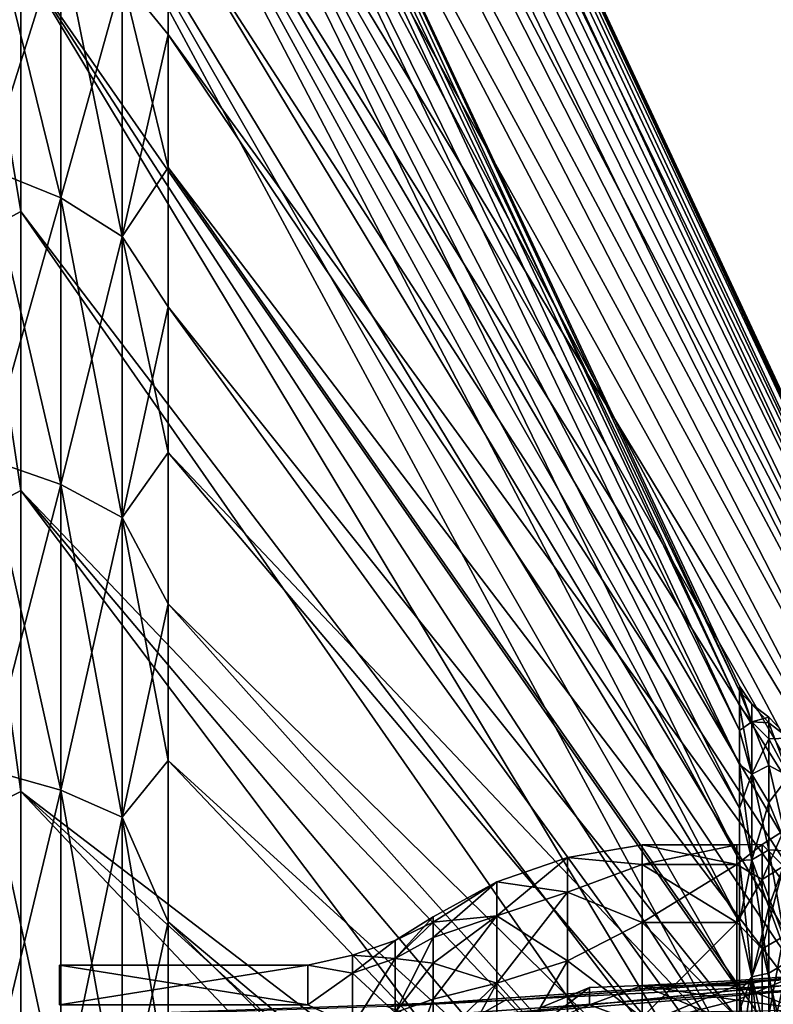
# Model space of a CAD drawing. Header units: metres. Extents: x -35 to 77, y -25 to 25.
# Tile 41 of 256: x -30.79 to -25.23, y 8.32 to 15.59. Entities that reach past the tile are written whole.
import ezdxf

# ---------------------------------------------------------------- set-up
doc = ezdxf.new("R2010")
doc.units = ezdxf.units.M
doc.layers.add('solid_500435', color=7, linetype='CONTINUOUS')

msp = doc.modelspace()

# ---------------------------------------------------------------- linework, layer by layer
at = {"layer": 'solid_500435'}
for points in [[(-24.140539, 10.597608, -0.878143), (-29.698624, 22.515123, -1.311357), (-29.698624, 22.55328)], [(-24.140539, 10.633927), (-29.698624, 22.55328), (-29.698624, 22.515123, 1.311357)], [(-24.140539, 10.633927), (-24.140539, 10.597608, -0.878143), (-29.698624, 22.55328)], [(-24.140539, 10.597608, -0.878143), (-29.698624, 22.400784, -2.618276), (-29.698624, 22.515123, -1.311357)], [(-24.140539, 10.597608, 0.878143), (-29.698624, 22.515123, 1.311357), (-29.698624, 22.400784, 2.618276)], [(-24.140539, 10.597608, 0.878143), (-24.140539, 10.633927), (-29.698624, 22.515123, 1.311357)], [(-24.140539, 10.488894, -1.750287), (-29.698624, 22.210646, -3.916336), (-29.698624, 22.400784, -2.618276)], [(-24.140539, 10.597608, -0.878143), (-24.140539, 10.488894, -1.750287), (-29.698624, 22.400784, -2.618276)], [(-24.140539, 10.488894, 1.750287), (-29.698624, 22.400784, 2.618276), (-29.698624, 22.210646, 3.916336)], [(-24.140539, 10.488894, 1.750287), (-24.140539, 10.597608, 0.878143), (-29.698624, 22.400784, 2.618276)], [(-24.140539, 10.308532, -2.610475), (-29.698624, 21.945354, -5.201144), (-29.698624, 22.210646, -3.916336)], [(-24.140539, 10.488894, -1.750287), (-24.140539, 10.308532, -2.610475), (-29.698624, 22.210646, -3.916336)], [(-24.140539, 10.488894, 1.750287), (-29.698624, 22.210646, 3.916336), (-29.698624, 21.945354, 5.201144)], [(-30.786194, 22.008841, -1.281869), (-25.481678, 10.634125, -0.881169), (-25.481678, 10.67057)], [(-30.786194, 22.008841, -1.281869), (-30.786194, 21.711208, -3.828272), (-25.481678, 10.634125, -0.881169)], [(-30.786194, 22.008841, 1.281869), (-25.481678, 10.67057), (-25.481678, 10.634125, 0.881169)], [(-30.786194, 22.008841, 1.281869), (-30.786194, 22.008841, -1.281869), (-25.481678, 10.67057)], [(-30.786194, 22.008841, 1.281869), (-25.481678, 10.634125, 0.881169), (-25.481678, 10.525038, 1.756318)], [(-30.786194, 21.711208, 3.828272), (-30.786194, 22.008841, 1.281869), (-25.481678, 10.525038, 1.756318)], [(-24.140539, 10.308532, -2.610475), (-29.698624, 21.605806, -6.468354), (-29.698624, 21.945354, -5.201144)], [(-24.140539, 10.308532, 2.610475), (-29.698624, 21.945354, 5.201144), (-29.698624, 21.605806, 6.468354)], [(-24.140539, 10.308532, 2.610475), (-24.140539, 10.488894, 1.750287), (-29.698624, 21.945354, 5.201144)], [(-30.786194, 21.711208, -3.828272), (-25.481678, 10.344053, -2.61947), (-25.481678, 10.525038, -1.756318)], [(-30.786194, 21.711208, -3.828272), (-30.786194, 21.11997, -6.322904), (-25.481678, 10.344053, -2.61947)], [(-30.786194, 21.711208, -3.828272), (-25.481678, 10.525038, -1.756318), (-25.481678, 10.634125, -0.881169)], [(-30.786194, 21.711208, 3.828272), (-25.481678, 10.525038, 1.756318), (-25.481678, 10.344053, 2.61947)], [(-30.786194, 21.11997, 6.322904), (-30.786194, 21.711208, 3.828272), (-25.481678, 10.344053, 2.61947)], [(-24.140539, 10.057752, -3.452831), (-29.698624, 21.193151, -7.713676), (-29.698624, 21.605806, -6.468354)], [(-24.140539, 10.308532, -2.610475), (-24.140539, 10.057752, -3.452831), (-29.698624, 21.605806, -6.468354)], [(-24.140539, 10.057752, 3.452831), (-29.698624, 21.605806, 6.468354), (-29.698624, 21.193151, 7.713676)], [(-24.140539, 10.057752, 3.452831), (-24.140539, 10.308532, 2.610475), (-29.698624, 21.605806, 6.468354)], [(-24.140539, 9.738267, -4.2716), (-29.698624, 20.708786, -8.932899), (-29.698624, 21.193151, -7.713676)], [(-24.140539, 10.057752, -3.452831), (-24.140539, 9.738267, -4.2716), (-29.698624, 21.193151, -7.713676)], [(-24.140539, 10.057752, 3.452831), (-29.698624, 21.193151, 7.713676), (-29.698624, 20.708786, 8.932899)], [(-30.786194, 21.11997, -6.322904), (-25.481678, 10.092409, -3.464728), (-25.481678, 10.344053, -2.61947)], [(-30.786194, 21.11997, -6.322904), (-30.786194, 20.24312, -8.73203), (-25.481678, 10.092409, -3.464728)], [(-30.786194, 21.11997, 6.322904), (-25.481678, 10.344053, 2.61947), (-25.481678, 10.092409, 3.464728)], [(-30.786194, 20.24312, 8.73203), (-30.786194, 21.11997, 6.322904), (-25.481678, 10.092409, 3.464728)], [(-24.140539, 9.738267, -4.2716), (-29.698624, 20.154348, -10.121894), (-29.698624, 20.708786, -8.932899)], [(-24.140539, 9.738267, 4.2716), (-29.698624, 20.708786, 8.932899), (-29.698624, 20.154348, 10.121894)], [(-24.140539, 9.738267, 4.2716), (-24.140539, 10.057752, 3.452831), (-29.698624, 20.708786, 8.932899)], [(-30.786194, 20.24312, -8.73203), (-25.481678, 9.771824, -4.286319), (-25.481678, 10.092409, -3.464728)], [(-30.786194, 20.24312, -8.73203), (-30.786194, 19.092516, -11.023069), (-25.481678, 9.771824, -4.286319)], [(-30.786194, 20.24312, 8.73203), (-25.481678, 10.092409, 3.464728), (-25.481678, 9.771824, 4.286319)], [(-30.786194, 20.24312, 8.73203), (-25.481678, 9.771824, 4.286319), (-25.481678, 9.384486, 5.07863)], [(-30.786194, 19.092516, 11.023069), (-30.786194, 20.24312, 8.73203), (-25.481678, 9.384486, 5.07863)], [(-24.140539, 9.35226, -5.06119), (-29.698624, 19.531713, -11.27664), (-29.698624, 20.154348, -10.121894)], [(-24.140539, 9.738267, -4.2716), (-24.140539, 9.35226, -5.06119), (-29.698624, 20.154348, -10.121894)], [(-24.140539, 9.35226, 5.06119), (-29.698624, 20.154348, 10.121894), (-29.698624, 19.531713, 11.27664)], [(-24.140539, 9.35226, 5.06119), (-24.140539, 9.738267, 4.2716), (-29.698624, 20.154348, 10.121894)], [(-24.140539, 8.902368, -5.816207), (-29.698624, 18.842991, -12.39323), (-29.698624, 19.531713, -11.27664)], [(-24.140539, 9.35226, -5.06119), (-24.140539, 8.902368, -5.816207), (-29.698624, 19.531713, -11.27664)], [(-24.140539, 8.902368, 5.816207), (-29.698624, 19.531713, 11.27664), (-29.698624, 18.842991, 12.39323)], [(-24.140539, 8.902368, 5.816207), (-24.140539, 9.35226, 5.06119), (-29.698624, 19.531713, 11.27664)], [(-30.786194, 19.092516, -11.023069), (-25.481678, 8.933043, -5.836249), (-25.481678, 9.384486, -5.07863)], [(-30.786194, 19.092516, -11.023069), (-30.786194, 17.68372, -13.165041), (-25.481678, 8.933043, -5.836249)], [(-30.786194, 19.092516, -11.023069), (-25.481678, 9.384486, -5.07863), (-25.481678, 9.771824, -4.286319)], [(-30.786194, 19.092516, 11.023069), (-25.481678, 9.384486, 5.07863), (-25.481678, 8.933043, 5.836249)], [(-30.786194, 17.68372, 13.165041), (-30.786194, 19.092516, 11.023069), (-25.481678, 8.933043, 5.836249)], [(-24.140539, 8.391663, -6.531493), (-29.698624, 18.090509, -13.467885), (-29.698624, 18.842991, -12.39323)], [(-24.140539, 8.902368, -5.816207), (-24.140539, 8.391663, -6.531493), (-29.698624, 18.842991, -12.39323)], [(-24.140539, 8.902368, 5.816207), (-29.698624, 18.842991, 12.39323), (-29.698624, 18.090509, 13.467885)], [(-24.140539, 8.391663, -6.531493), (-29.698624, 17.276815, -14.496969), (-29.698624, 18.090509, -13.467885)], [(-24.140539, 8.391663, 6.531493), (-29.698624, 18.090509, 13.467885), (-29.698624, 17.276815, 14.496969)], [(-24.140539, 8.391663, 6.531493), (-24.140539, 8.902368, 5.816207), (-29.698624, 18.090509, 13.467885)], [(-30.786194, 17.68372, -13.165041), (-25.481678, 8.420579, -6.554), (-25.481678, 8.933043, -5.836249)], [(-30.786194, 17.68372, -13.165041), (-30.786194, 16.03578, -15.128979), (-25.481678, 8.420579, -6.554)], [(-30.786194, 17.68372, 13.165041), (-25.481678, 8.933043, 5.836249), (-25.481678, 8.420579, 6.554)], [(-30.786194, 17.68372, 13.165041), (-25.481678, 8.420579, 6.554), (-25.481678, 7.850594, 7.226981)], [(-30.786194, 16.03578, 15.128979), (-30.786194, 17.68372, 13.165041), (-25.481678, 7.850594, 7.226981)], [(-24.140539, 7.823635, -7.202163), (-29.698624, 16.404661, -15.477), (-29.698624, 17.276815, -14.496969)], [(-24.140539, 8.391663, -6.531493), (-24.140539, 7.823635, -7.202163), (-29.698624, 17.276815, -14.496969)], [(-24.140539, 7.823635, 7.202163), (-29.698624, 17.276815, 14.496969), (-29.698624, 16.404661, 15.477)], [(-24.140539, 7.823635, 7.202163), (-24.140539, 8.391663, 6.531493), (-29.698624, 17.276815, 14.496969)], [(-30.489685, 14.272416, -18.775043), (-31.033463, 14.492145, -19.064091), (-31.033463, 16.468382, -17.38546)], [(-30.489685, 16.218691, -17.121862), (-30.489685, 14.272416, -18.775043), (-31.033463, 16.468382, -17.38546)], [(-30.489685, 16.218691, 17.121862), (-31.033463, 16.468382, 17.38546), (-31.033463, 14.492145, 19.064091)], [(-29.698624, 16.404661, -15.477), (-29.698624, 15.477, -16.404661), (-30.037487, 15.89391, -16.778997)], [(-29.698624, 15.477, 16.404661), (-29.698624, 16.404661, 15.477), (-30.037487, 15.89391, 16.778997)], [(-24.140539, 7.202163, -7.823635), (-29.698624, 15.477, -16.404661), (-29.698624, 16.404661, -15.477)], [(-24.140539, 7.823635, -7.202163), (-24.140539, 7.202163, -7.823635), (-29.698624, 16.404661, -15.477)], [(-24.140539, 7.823635, 7.202163), (-29.698624, 16.404661, 15.477), (-29.698624, 15.477, 16.404661)], [(-30.489685, 14.272416, 18.775043), (-30.489685, 16.218691, 17.121862), (-31.033463, 14.492145, 19.064091)], [(-30.037487, 13.986611, -18.399073), (-30.489685, 14.272416, -18.775043), (-30.489685, 16.218691, -17.121862)], [(-30.037487, 15.89391, -16.778997), (-30.037487, 13.986611, -18.399073), (-30.489685, 16.218691, -17.121862)], [(-30.037487, 15.89391, 16.778997), (-30.489685, 16.218691, 17.121862), (-30.489685, 14.272416, 18.775043)], [(-31.072903, 15.897216, -15.897216), (-30.786194, 14.170985, -16.888323), (-30.786194, 16.03578, -15.128979)], [(-31.072903, 15.897216, 15.897216), (-30.786194, 16.03578, 15.128979), (-30.786194, 14.170985, 16.888323)], [(-30.786194, 16.03578, -15.128979), (-25.481678, 7.226981, -7.850594), (-25.481678, 7.850594, -7.226981)], [(-30.786194, 16.03578, -15.128979), (-30.786194, 14.170985, -16.888323), (-25.481678, 7.226981, -7.850594)], [(-30.786194, 16.03578, -15.128979), (-25.481678, 7.850594, -7.226981), (-25.481678, 8.420579, -6.554)], [(-30.786194, 16.03578, 15.128979), (-25.481678, 7.850594, 7.226981), (-25.481678, 7.226981, 7.850594)], [(-30.786194, 14.170985, 16.888323), (-30.786194, 16.03578, 15.128979), (-25.481678, 7.226981, 7.850594)], [(-31.072903, 15.897216, -15.897216), (-31.072903, 14.017334, -17.577181), (-30.786194, 14.170985, -16.888323)], [(-31.072903, 14.017334, 17.577181), (-31.072903, 15.897216, 15.897216), (-30.786194, 14.170985, 16.888323)], [(-30.037487, 13.986611, 18.399073), (-30.037487, 15.89391, 16.778997), (-30.489685, 14.272416, 18.775043)], [(-29.698624, 14.496969, -17.276815), (-30.037487, 13.986611, -18.399073), (-30.037487, 15.89391, -16.778997)], [(-29.698624, 15.477, -16.404661), (-29.698624, 14.496969, -17.276815), (-30.037487, 15.89391, -16.778997)], [(-29.698624, 15.477, 16.404661), (-30.037487, 15.89391, 16.778997), (-30.037487, 13.986611, 18.399073)], [(-29.698624, 14.496969, 17.276815), (-29.698624, 15.477, 16.404661), (-30.037487, 13.986611, 18.399073)], [(-24.140539, 7.202163, -7.823635), (-29.698624, 14.496969, -17.276815), (-29.698624, 15.477, -16.404661)], [(-24.140539, 7.202163, 7.823635), (-29.698624, 15.477, 16.404661), (-29.698624, 14.496969, 17.276815)], [(-24.140539, 7.202163, 7.823635), (-24.140539, 7.823635, 7.202163), (-29.698624, 15.477, 16.404661)], [(-30.489685, 12.158812, -20.208103), (-31.033463, 12.346001, -20.519213), (-31.033463, 14.492145, -19.064091)], [(-30.489685, 14.272416, -18.775043), (-30.489685, 12.158812, -20.208103), (-31.033463, 14.492145, -19.064091)], [(-30.489685, 14.272416, 18.775043), (-31.033463, 14.492145, 19.064091), (-31.033463, 12.346001, 20.519213)], [(-29.698624, 14.496969, -17.276815), (-29.698624, 13.467885, -18.090509), (-30.037487, 13.986611, -18.399073)], [(-29.698624, 13.467885, 18.090509), (-29.698624, 14.496969, 17.276815), (-30.037487, 13.986611, 18.399073)], [(-24.140539, 6.531493, -8.391663), (-29.698624, 13.467885, -18.090509), (-29.698624, 14.496969, -17.276815)], [(-24.140539, 7.202163, -7.823635), (-24.140539, 6.531493, -8.391663), (-29.698624, 14.496969, -17.276815)], [(-24.140539, 6.531493, 8.391663), (-29.698624, 14.496969, 17.276815), (-29.698624, 13.467885, 18.090509)], [(-24.140539, 6.531493, 8.391663), (-24.140539, 7.202163, 7.823635), (-29.698624, 14.496969, 17.276815)], [(-30.489685, 12.158812, 20.208103), (-30.489685, 14.272416, 18.775043), (-31.033463, 12.346001, 20.519213)], [(-30.037487, 11.915331, -19.803434), (-30.489685, 12.158812, -20.208103), (-30.489685, 14.272416, -18.775043)], [(-30.037487, 13.986611, -18.399073), (-30.037487, 11.915331, -19.803434), (-30.489685, 14.272416, -18.775043)], [(-30.037487, 13.986611, 18.399073), (-30.489685, 14.272416, 18.775043), (-30.489685, 12.158812, 20.208103)], [(-31.072903, 14.017334, -17.577181), (-30.786194, 12.114552, -18.419281), (-30.786194, 14.170985, -16.888323)], [(-31.072903, 14.017334, 17.577181), (-30.786194, 14.170985, 16.888323), (-30.786194, 12.114552, 18.419281)], [(-30.786194, 14.170985, -16.888323), (-25.481678, 6.554, -8.420579), (-25.481678, 7.226981, -7.850594)], [(-30.786194, 14.170985, -16.888323), (-30.786194, 12.114552, -18.419281), (-25.481678, 6.554, -8.420579)], [(-30.786194, 14.170985, 16.888323), (-25.481678, 7.226981, 7.850594), (-25.481678, 6.554, 8.420579)], [(-30.786194, 12.114552, 18.419281), (-30.786194, 14.170985, 16.888323), (-25.481678, 6.554, 8.420579)], [(-31.072903, 14.017334, -17.577181), (-31.072903, 11.961176, -19.036102), (-30.786194, 12.114552, -18.419281)], [(-31.072903, 11.961176, 19.036102), (-31.072903, 14.017334, 17.577181), (-30.786194, 12.114552, 18.419281)], [(-30.037487, 11.915331, 19.803434), (-30.037487, 13.986611, 18.399073), (-30.489685, 12.158812, 20.208103)], [(-29.698624, 12.39323, -18.842991), (-30.037487, 11.915331, -19.803434), (-30.037487, 13.986611, -18.399073)], [(-29.698624, 13.467885, -18.090509), (-29.698624, 12.39323, -18.842991), (-30.037487, 13.986611, -18.399073)], [(-29.698624, 13.467885, 18.090509), (-30.037487, 13.986611, 18.399073), (-30.037487, 11.915331, 19.803434)], [(-29.698624, 12.39323, 18.842991), (-29.698624, 13.467885, 18.090509), (-30.037487, 11.915331, 19.803434)], [(-24.140539, 5.816207, -8.902368), (-29.698624, 12.39323, -18.842991), (-29.698624, 13.467885, -18.090509)], [(-24.140539, 6.531493, -8.391663), (-24.140539, 5.816207, -8.902368), (-29.698624, 13.467885, -18.090509)], [(-24.140539, 6.531493, 8.391663), (-29.698624, 13.467885, 18.090509), (-29.698624, 12.39323, 18.842991)], [(-30.489685, 9.902656, -21.40424), (-31.033463, 10.055111, -21.733765), (-31.033463, 12.346001, -20.519213)], [(-30.489685, 12.158812, -20.208103), (-30.489685, 9.902656, -21.40424), (-31.033463, 12.346001, -20.519213)], [(-30.489685, 12.158812, 20.208103), (-31.033463, 12.346001, 20.519213), (-31.033463, 10.055111, 21.733765)], [(-29.698624, 12.39323, -18.842991), (-29.698624, 11.27664, -19.531713), (-30.037487, 11.915331, -19.803434)], [(-29.698624, 11.27664, 19.531713), (-29.698624, 12.39323, 18.842991), (-30.037487, 11.915331, 19.803434)], [(-24.140539, 5.816207, -8.902368), (-29.698624, 11.27664, -19.531713), (-29.698624, 12.39323, -18.842991)], [(-24.140539, 5.816207, 8.902368), (-29.698624, 12.39323, 18.842991), (-29.698624, 11.27664, 19.531713)], [(-24.140539, 5.816207, 8.902368), (-24.140539, 6.531493, 8.391663), (-29.698624, 12.39323, 18.842991)], [(-30.489685, 9.902656, 21.40424), (-30.489685, 12.158812, 20.208103), (-31.033463, 10.055111, 21.733765)], [(-30.037487, 9.704355, -20.97562), (-30.489685, 9.902656, -21.40424), (-30.489685, 12.158812, -20.208103)], [(-30.037487, 11.915331, -19.803434), (-30.037487, 9.704355, -20.97562), (-30.489685, 12.158812, -20.208103)], [(-30.037487, 11.915331, 19.803434), (-30.489685, 12.158812, 20.208103), (-30.489685, 9.902656, 21.40424)], [(-31.072903, 11.961176, -19.036102), (-30.786194, 9.894289, -19.701149), (-30.786194, 12.114552, -18.419281)], [(-31.072903, 11.961176, 19.036102), (-30.786194, 12.114552, 18.419281), (-30.786194, 9.894289, 19.701149)], [(-30.786194, 12.114552, -18.419281), (-25.481678, 5.836249, -8.933043), (-25.481678, 6.554, -8.420579)], [(-30.786194, 12.114552, -18.419281), (-30.786194, 9.894289, -19.701149), (-25.481678, 5.836249, -8.933043)], [(-30.786194, 12.114552, 18.419281), (-25.481678, 6.554, 8.420579), (-25.481678, 5.836249, 8.933043)], [(-30.786194, 12.114552, 18.419281), (-25.481678, 5.836249, 8.933043), (-25.481678, 5.07863, 9.384486)], [(-30.786194, 9.894289, 19.701149), (-30.786194, 12.114552, 18.419281), (-25.481678, 5.07863, 9.384486)], [(-31.072903, 11.961176, -19.036102), (-31.072903, 9.7546, -20.255634), (-30.786194, 9.894289, -19.701149)], [(-31.072903, 9.7546, 20.255634), (-31.072903, 11.961176, 19.036102), (-30.786194, 9.894289, 19.701149)], [(-30.037487, 9.704355, 20.97562), (-30.037487, 11.915331, 19.803434), (-30.489685, 9.902656, 21.40424)], [(-29.698624, 10.121894, -20.154348), (-30.037487, 9.704355, -20.97562), (-30.037487, 11.915331, -19.803434)], [(-29.698624, 11.27664, -19.531713), (-29.698624, 10.121894, -20.154348), (-30.037487, 11.915331, -19.803434)], [(-29.698624, 11.27664, 19.531713), (-30.037487, 11.915331, 19.803434), (-30.037487, 9.704355, 20.97562)], [(-29.698624, 10.121894, 20.154348), (-29.698624, 11.27664, 19.531713), (-30.037487, 9.704355, 20.97562)], [(-24.140539, 5.06119, -9.35226), (-29.698624, 10.121894, -20.154348), (-29.698624, 11.27664, -19.531713)], [(-24.140539, 5.816207, -8.902368), (-24.140539, 5.06119, -9.35226), (-29.698624, 11.27664, -19.531713)], [(-24.140539, 5.06119, 9.35226), (-29.698624, 11.27664, 19.531713), (-29.698624, 10.121894, 20.154348)], [(-24.140539, 5.06119, 9.35226), (-24.140539, 5.816207, 8.902368), (-29.698624, 11.27664, 19.531713)], [(-25.481678, 10.67057), (-25.391602, 10.538114), (-25.391602, 10.408372, 1.648524)], [(-25.481678, 10.67057), (-25.481678, 10.634125, -0.881169), (-25.391602, 10.538114)], [(-25.481678, 10.634125, 0.881169), (-25.481678, 10.67057), (-25.391602, 10.408372, 1.648524)], [(-25.481678, 10.634125, -0.881169), (-25.391602, 10.408372, -1.648524), (-25.391602, 10.538114)], [(-25.481678, 10.634125, -0.881169), (-25.481678, 10.525038, -1.756318), (-25.391602, 10.408372, -1.648524)], [(-25.481678, 10.525038, 1.756318), (-25.481678, 10.634125, 0.881169), (-25.391602, 10.408372, 1.648524)], [(-25.391602, 10.538114), (-25.264263, 10.44094), (-25.264263, 10.401209, 0.909988)], [(-25.391602, 10.538114), (-25.391602, 10.408372, -1.648524), (-25.264263, 10.44094)], [(-25.391602, 10.408372, 1.648524), (-25.391602, 10.538114), (-25.264263, 10.401209, 0.909988)], [(-25.481678, 10.525038, -1.756318), (-25.481678, 10.344053, -2.61947), (-25.391602, 10.408372, -1.648524)], [(-25.481678, 10.525038, 1.756318), (-25.391602, 10.408372, 1.648524), (-25.391602, 10.022342, 3.256456)], [(-25.481678, 10.344053, 2.61947), (-25.481678, 10.525038, 1.756318), (-25.391602, 10.022342, 3.256456)], [(-25.481678, 10.344053, -2.61947), (-25.391602, 10.022342, -3.256456), (-25.391602, 10.408372, -1.648524)], [(-25.391602, 10.408372, -1.648524), (-25.264263, 10.401209, -0.909988), (-25.264263, 10.44094)], [(-25.391602, 10.408372, -1.648524), (-25.264263, 10.282318, -1.81305), (-25.264263, 10.401209, -0.909988)], [(-25.391602, 10.408372, -1.648524), (-25.391602, 10.022342, -3.256456), (-25.264263, 10.282318, -1.81305)], [(-25.391602, 10.408372, 1.648524), (-25.264263, 10.401209, 0.909988), (-25.264263, 10.282318, 1.81305)], [(-25.391602, 10.408372, 1.648524), (-25.264263, 10.282318, 1.81305), (-25.264263, 10.085174, 2.702314)], [(-25.391602, 10.022342, 3.256456), (-25.391602, 10.408372, 1.648524), (-25.264263, 10.085174, 2.702314)], [(-25.264263, 10.44094), (-25.118568, 10.28802, -0.85249), (-25.118568, 10.28802, 0.85249)], [(-25.264263, 10.44094), (-25.264263, 10.401209, -0.909988), (-25.118568, 10.28802, -0.85249)], [(-25.264263, 10.401209, 0.909988), (-25.264263, 10.44094), (-25.118568, 10.28802, 0.85249)], [(-25.264263, 10.401209, -0.909988), (-25.264263, 10.282318, -1.81305), (-25.118568, 10.28802, -0.85249)], [(-25.264263, 10.401209, 0.909988), (-25.118568, 10.28802, 0.85249), (-25.118568, 10.00739, 2.534215)], [(-25.264263, 10.282318, 1.81305), (-25.264263, 10.401209, 0.909988), (-25.118568, 10.00739, 2.534215)], [(-25.481678, 10.344053, -2.61947), (-25.481678, 10.092409, -3.464728), (-25.391602, 10.022342, -3.256456)], [(-25.481678, 10.092409, 3.464728), (-25.481678, 10.344053, 2.61947), (-25.391602, 10.022342, 3.256456)], [(-25.391602, 10.022342, -3.256456), (-25.264263, 10.085174, -2.702314), (-25.264263, 10.282318, -1.81305)], [(-25.264263, 10.282318, -1.81305), (-25.118568, 10.00739, -2.534215), (-25.118568, 10.28802, -0.85249)], [(-25.264263, 10.282318, -1.81305), (-25.264263, 10.085174, -2.702314), (-25.118568, 10.00739, -2.534215)], [(-25.264263, 10.085174, 2.702314), (-25.264263, 10.282318, 1.81305), (-25.118568, 10.00739, 2.534215)], [(-29.698624, 10.121894, -20.154348), (-29.698624, 8.932899, -20.708786), (-30.037487, 9.704355, -20.97562)], [(-29.698624, 8.932899, 20.708786), (-29.698624, 10.121894, 20.154348), (-30.037487, 9.704355, 20.97562)], [(-24.140539, 4.2716, -9.738267), (-29.698624, 8.932899, -20.708786), (-29.698624, 10.121894, -20.154348)], [(-24.140539, 5.06119, -9.35226), (-24.140539, 4.2716, -9.738267), (-29.698624, 10.121894, -20.154348)], [(-24.140539, 4.2716, 9.738267), (-29.698624, 10.121894, 20.154348), (-29.698624, 8.932899, 20.708786)], [(-24.140539, 4.2716, 9.738267), (-24.140539, 5.06119, 9.35226), (-29.698624, 10.121894, 20.154348)], [(-30.489685, 7.530401, -22.349434), (-31.033463, 7.646334, -22.69351), (-31.033463, 10.055111, -21.733765)], [(-30.489685, 9.902656, -21.40424), (-30.489685, 7.530401, -22.349434), (-31.033463, 10.055111, -21.733765)], [(-30.489685, 9.902656, 21.40424), (-31.033463, 10.055111, 21.733765), (-31.033463, 7.646334, 22.69351)], [(-25.481678, 10.092409, -3.464728), (-25.481678, 9.771824, -4.286319), (-25.391602, 10.022342, -3.256456)], [(-25.481678, 10.092409, 3.464728), (-25.391602, 10.022342, 3.256456), (-25.391602, 9.389528, 4.784204)], [(-25.481678, 9.771824, 4.286319), (-25.481678, 10.092409, 3.464728), (-25.391602, 9.389528, 4.784204)], [(-25.481678, 9.771824, -4.286319), (-25.391602, 9.389528, -4.784204), (-25.391602, 10.022342, -3.256456)], [(-25.391602, 10.022342, -3.256456), (-25.264263, 9.811274, -3.571012), (-25.264263, 10.085174, -2.702314)], [(-25.391602, 10.022342, 3.256456), (-25.264263, 10.085174, 2.702314), (-25.264263, 9.811274, 3.571012)], [(-25.391602, 10.022342, -3.256456), (-25.391602, 9.389528, -4.784204), (-25.264263, 9.811274, -3.571012)], [(-25.391602, 10.022342, 3.256456), (-25.264263, 9.811274, 3.571012), (-25.264263, 9.462705, 4.412532)], [(-25.391602, 9.389528, 4.784204), (-25.391602, 10.022342, 3.256456), (-25.264263, 9.462705, 4.412532)], [(-25.264263, 10.085174, -2.702314), (-25.264263, 9.811274, -3.571012), (-25.118568, 10.00739, -2.534215)], [(-25.264263, 10.085174, 2.702314), (-25.118568, 10.00739, 2.534215), (-25.118568, 9.453784, 4.146814)], [(-25.264263, 9.811274, 3.571012), (-25.264263, 10.085174, 2.702314), (-25.118568, 9.453784, 4.146814)], [(-25.264263, 9.811274, -3.571012), (-25.118568, 9.453784, -4.146814), (-25.118568, 10.00739, -2.534215)], [(-31.072903, 9.7546, -20.255634), (-30.786194, 7.540224, -20.716595), (-30.786194, 9.894289, -19.701149)], [(-31.072903, 9.7546, 20.255634), (-30.786194, 9.894289, 19.701149), (-30.786194, 7.540224, 20.716595)], [(-30.489685, 7.530401, 22.349434), (-30.489685, 9.902656, 21.40424), (-31.033463, 7.646334, 22.69351)], [(-30.786194, 9.894289, -19.701149), (-25.481678, 4.286319, -9.771824), (-25.481678, 5.07863, -9.384486)], [(-30.786194, 9.894289, -19.701149), (-30.786194, 7.540224, -20.716595), (-25.481678, 4.286319, -9.771824)], [(-30.786194, 9.894289, -19.701149), (-25.481678, 5.07863, -9.384486), (-25.481678, 5.836249, -8.933043)], [(-30.786194, 9.894289, 19.701149), (-25.481678, 5.07863, 9.384486), (-25.481678, 4.286319, 9.771824)], [(-30.786194, 7.540224, 20.716595), (-30.786194, 9.894289, 19.701149), (-25.481678, 4.286319, 9.771824)], [(-30.037487, 7.379604, -21.901886), (-30.489685, 7.530401, -22.349434), (-30.489685, 9.902656, -21.40424)], [(-30.037487, 9.704355, -20.97562), (-30.037487, 7.379604, -21.901886), (-30.489685, 9.902656, -21.40424)], [(-30.037487, 9.704355, 20.97562), (-30.489685, 9.902656, 21.40424), (-30.489685, 7.530401, 22.349434)], [(-25.391602, 9.389528, -4.784204), (-25.264263, 9.462705, -4.412532), (-25.264263, 9.811274, -3.571012)], [(-25.264263, 9.811274, -3.571012), (-25.264263, 9.462705, -4.412532), (-25.118568, 9.453784, -4.146814)], [(-25.264263, 9.462705, 4.412532), (-25.264263, 9.811274, 3.571012), (-25.118568, 9.453784, 4.146814)], [(-31.072903, 9.7546, -20.255634), (-31.072903, 7.425353, -21.22044), (-30.786194, 7.540224, -20.716595)], [(-31.072903, 7.425353, 21.22044), (-31.072903, 9.7546, 20.255634), (-30.786194, 7.540224, 20.716595)], [(-25.481678, 9.771824, -4.286319), (-25.481678, 9.384486, -5.07863), (-25.391602, 9.389528, -4.784204)], [(-25.481678, 9.384486, 5.07863), (-25.481678, 9.771824, 4.286319), (-25.391602, 9.389528, 4.784204)], [(-30.037487, 7.379604, 21.901886), (-30.037487, 9.704355, 20.97562), (-30.489685, 7.530401, 22.349434)], [(-29.698624, 7.713676, -21.193151), (-30.037487, 7.379604, -21.901886), (-30.037487, 9.704355, -20.97562)], [(-29.698624, 8.932899, -20.708786), (-29.698624, 7.713676, -21.193151), (-30.037487, 9.704355, -20.97562)], [(-29.698624, 8.932899, 20.708786), (-30.037487, 9.704355, 20.97562), (-30.037487, 7.379604, 21.901886)], [(-25.156374, 9.603877, -0.7958), (-25.315161, 9.502851, -0.787429), (-25.315161, 9.502851, 0.787429)], [(-25.156374, 9.603877, -0.7958), (-25.156374, 9.341908, -2.365692), (-25.315161, 9.502851, -0.787429)], [(-25.156374, 9.603877, 0.7958), (-25.315161, 9.502851, 0.787429), (-25.315161, 9.243639, 2.340807)], [(-25.156374, 9.603877, 0.7958), (-25.156374, 9.603877, -0.7958), (-25.315161, 9.502851, 0.787429)], [(-25.156374, 9.341908, 2.365692), (-25.156374, 9.603877, 0.7958), (-25.315161, 9.243639, 2.340807)], [(-26.200962, 9.5), (-26.749832, 9.406765, -0.779467), (-26.749832, 9.406765, 0.779467)], [(-26.200962, 9.5), (-26.200962, 9.355674, -1.649658), (-26.749832, 9.406765, -0.779467)], [(-26.200962, 9.355674, 1.649658), (-26.200962, 9.5), (-26.749832, 9.406765, 0.779467)], [(-25.5, 9.355674, -1.649658), (-26.200962, 9.355674, -1.649658), (-26.200962, 9.5)], [(-25.5, 9.5), (-26.200962, 9.5), (-26.200962, 9.355674, 1.649658)], [(-25.5, 9.5), (-25.5, 9.355674, -1.649658), (-26.200962, 9.5)], [(-25.5, 9.355674, 1.649658), (-25.5, 9.5), (-26.200962, 9.355674, 1.649658)], [(-25.315161, 9.502851, -0.787429), (-25.5, 9.355674, -1.649658), (-25.5, 9.5)], [(-25.315161, 9.502851, -0.787429), (-25.315161, 9.243639, -2.340807), (-25.5, 9.355674, -1.649658)], [(-25.315161, 9.502851, 0.787429), (-25.5, 9.5), (-25.5, 9.355674, 1.649658)], [(-25.315161, 9.502851, 0.787429), (-25.315161, 9.502851, -0.787429), (-25.5, 9.5)], [(-25.315161, 9.243639, 2.340807), (-25.315161, 9.502851, 0.787429), (-25.5, 9.355674, 1.649658)], [(-25.391602, 9.389528, -4.784204), (-25.264263, 9.042119, -5.22047), (-25.264263, 9.462705, -4.412532)], [(-25.391602, 9.389528, 4.784204), (-25.264263, 9.462705, 4.412532), (-25.264263, 9.042119, 5.22047)], [(-25.156374, 9.341908, -2.365692), (-25.315161, 9.243639, -2.340807), (-25.315161, 9.502851, -0.787429)], [(-25.264263, 9.462705, -4.412532), (-25.264263, 9.042119, -5.22047), (-25.118568, 9.453784, -4.146814)], [(-25.264263, 9.462705, 4.412532), (-25.118568, 9.453784, 4.146814), (-25.118568, 8.642303, 5.646299)], [(-25.264263, 9.042119, 5.22047), (-25.264263, 9.462705, 4.412532), (-25.118568, 8.642303, 5.646299)], [(-25.264263, 9.042119, -5.22047), (-25.118568, 8.642303, -5.646299), (-25.118568, 9.453784, -4.146814)], [(-26.749832, 9.406765, -0.779467), (-27.272421, 9.227132, -0.764582), (-27.272421, 9.227132, 0.764582)], [(-26.749832, 9.406765, -0.779467), (-26.749832, 9.150173, -2.317138), (-27.272421, 9.227132, -0.764582)], [(-26.749832, 9.406765, 0.779467), (-27.272421, 9.227132, 0.764582), (-27.272421, 8.97544, 2.27289)], [(-26.749832, 9.406765, 0.779467), (-26.749832, 9.406765, -0.779467), (-27.272421, 9.227132, 0.764582)], [(-26.749832, 9.150173, 2.317138), (-26.749832, 9.406765, 0.779467), (-27.272421, 8.97544, 2.27289)], [(-26.200962, 9.355674, -1.649658), (-26.749832, 9.150173, -2.317138), (-26.749832, 9.406765, -0.779467)], [(-26.200962, 9.355674, 1.649658), (-26.749832, 9.406765, 0.779467), (-26.749832, 9.150173, 2.317138)], [(-25.481678, 8.933043, -5.836249), (-25.391602, 8.525514, -6.194148), (-25.391602, 9.389528, -4.784204)], [(-25.481678, 9.384486, -5.07863), (-25.481678, 8.933043, -5.836249), (-25.391602, 9.389528, -4.784204)], [(-25.481678, 9.384486, 5.07863), (-25.391602, 9.389528, 4.784204), (-25.391602, 8.525514, 6.194148)], [(-25.481678, 8.933043, 5.836249), (-25.481678, 9.384486, 5.07863), (-25.391602, 8.525514, 6.194148)], [(-25.391602, 9.389528, -4.784204), (-25.391602, 8.525514, -6.194148), (-25.264263, 9.042119, -5.22047)], [(-25.391602, 9.389528, 4.784204), (-25.264263, 9.042119, 5.22047), (-25.264263, 8.552717, 5.988677)], [(-25.391602, 8.525514, 6.194148), (-25.391602, 9.389528, 4.784204), (-25.264263, 8.552717, 5.988677)], [(-26.200962, 9.355674, -1.649658), (-26.200962, 8.92708, -3.249191), (-26.749832, 9.150173, -2.317138)], [(-26.200962, 8.92708, 3.249191), (-26.200962, 9.355674, 1.649658), (-26.749832, 9.150173, 2.317138)], [(-25.5, 8.92708, -3.249191), (-26.200962, 8.92708, -3.249191), (-26.200962, 9.355674, -1.649658)], [(-25.5, 9.355674, -1.649658), (-25.5, 8.92708, -3.249191), (-26.200962, 9.355674, -1.649658)], [(-25.5, 9.355674, 1.649658), (-26.200962, 9.355674, 1.649658), (-26.200962, 8.92708, 3.249191)], [(-25.5, 8.92708, 3.249191), (-25.5, 9.355674, 1.649658), (-26.200962, 8.92708, 3.249191)], [(-25.315161, 9.243639, -2.340807), (-25.5, 8.92708, -3.249191), (-25.5, 9.355674, -1.649658)], [(-25.315161, 9.243639, 2.340807), (-25.5, 9.355674, 1.649658), (-25.5, 8.92708, 3.249191)], [(-25.156374, 9.341908, -2.365692), (-25.156374, 8.825116, -3.871055), (-25.315161, 9.243639, -2.340807)], [(-25.156374, 9.341908, 2.365692), (-25.315161, 9.243639, 2.340807), (-25.315161, 8.732284, 3.830334)], [(-25.156374, 8.825116, 3.871055), (-25.156374, 9.341908, 2.365692), (-25.315161, 8.732284, 3.830334)], [(-27.272421, 9.227132, -0.764582), (-27.741749, 8.93049, -0.827532), (-27.741749, 8.96875)], [(-27.272421, 9.227132, -0.764582), (-27.272421, 8.97544, -2.27289), (-27.741749, 8.93049, -0.827532)], [(-27.272421, 9.227132, 0.764582), (-27.741749, 8.96875), (-27.741749, 8.93049, 0.827532)], [(-27.272421, 9.227132, 0.764582), (-27.272421, 9.227132, -0.764582), (-27.741749, 8.96875)], [(-27.272421, 9.227132, 0.764582), (-27.741749, 8.93049, 0.827532), (-27.741749, 8.81604, 1.648003)], [(-27.272421, 8.97544, 2.27289), (-27.272421, 9.227132, 0.764582), (-27.741749, 8.81604, 1.648003)], [(-26.749832, 9.150173, -2.317138), (-27.272421, 8.97544, -2.27289), (-27.272421, 9.227132, -0.764582)], [(-25.315161, 9.243639, -2.340807), (-25.315161, 8.732284, -3.830334), (-25.5, 8.92708, -3.249191)], [(-25.315161, 8.732284, 3.830334), (-25.315161, 9.243639, 2.340807), (-25.5, 8.92708, 3.249191)], [(-25.156374, 8.825116, -3.871055), (-25.315161, 8.732284, -3.830334), (-25.315161, 9.243639, -2.340807)], [(-26.749832, 9.150173, -2.317138), (-26.749832, 8.643989, -3.791605), (-27.272421, 8.97544, -2.27289)], [(-26.749832, 9.150173, 2.317138), (-27.272421, 8.97544, 2.27289), (-27.272421, 8.478922, 3.7192)], [(-26.749832, 8.643989, 3.791605), (-26.749832, 9.150173, 2.317138), (-27.272421, 8.478922, 3.7192)], [(-26.200962, 8.92708, -3.249191), (-26.749832, 8.643989, -3.791605), (-26.749832, 9.150173, -2.317138)], [(-26.200962, 8.92708, 3.249191), (-26.749832, 9.150173, 2.317138), (-26.749832, 8.643989, 3.791605)], [(-25.391602, 8.525514, -6.194148), (-25.264263, 8.552717, -5.988677), (-25.264263, 9.042119, -5.22047)], [(-25.264263, 9.042119, -5.22047), (-25.264263, 8.552717, -5.988677), (-25.118568, 8.642303, -5.646299)], [(-25.264263, 8.552717, 5.988677), (-25.264263, 9.042119, 5.22047), (-25.118568, 8.642303, 5.646299)], [(-29.698624, 7.713676, 21.193151), (-29.698624, 8.932899, 20.708786), (-30.037487, 7.379604, 21.901886)], [(-24.140539, 3.452831, -10.057752), (-29.698624, 7.713676, -21.193151), (-29.698624, 8.932899, -20.708786)], [(-24.140539, 4.2716, -9.738267), (-24.140539, 3.452831, -10.057752), (-29.698624, 8.932899, -20.708786)], [(-24.140539, 4.2716, 9.738267), (-29.698624, 8.932899, 20.708786), (-29.698624, 7.713676, 21.193151)], [(-27.741749, 8.96875), (-28.023346, 8.794746), (-28.023346, 8.661135, 1.527192)], [(-27.741749, 8.96875), (-27.741749, 8.93049, -0.827532), (-28.023346, 8.794746)], [(-27.741749, 8.93049, 0.827532), (-27.741749, 8.96875), (-28.023346, 8.661135, 1.527192)], [(-27.272421, 8.97544, -2.27289), (-27.741749, 8.626373, -2.454415), (-27.741749, 8.81604, -1.648003)], [(-27.272421, 8.97544, -2.27289), (-27.272421, 8.478922, -3.7192), (-27.741749, 8.626373, -2.454415)], [(-27.272421, 8.97544, -2.27289), (-27.741749, 8.81604, -1.648003), (-27.741749, 8.93049, -0.827532)], [(-27.272421, 8.97544, 2.27289), (-27.741749, 8.81604, 1.648003), (-27.741749, 8.626373, 2.454415)], [(-27.272421, 8.97544, 2.27289), (-27.741749, 8.626373, 2.454415), (-27.741749, 8.363111, 3.239886)], [(-27.272421, 8.478922, 3.7192), (-27.272421, 8.97544, 2.27289), (-27.741749, 8.363111, 3.239886)], [(-26.749832, 8.643989, -3.791605), (-27.272421, 8.478922, -3.7192), (-27.272421, 8.97544, -2.27289)], [(-25.481678, 8.933043, -5.836249), (-25.481678, 8.420579, -6.554), (-25.391602, 8.525514, -6.194148)], [(-25.481678, 8.420579, 6.554), (-25.481678, 8.933043, 5.836249), (-25.391602, 8.525514, 6.194148)], [(-27.741749, 8.93049, -0.827532), (-28.023346, 8.661135, -1.527192), (-28.023346, 8.794746)], [(-27.741749, 8.93049, -0.827532), (-27.741749, 8.81604, -1.648003), (-28.023346, 8.661135, -1.527192)], [(-27.741749, 8.81604, 1.648003), (-27.741749, 8.93049, 0.827532), (-28.023346, 8.661135, 1.527192)], [(-26.200962, 8.92708, -3.249191), (-26.200962, 8.227242, -4.75), (-26.749832, 8.643989, -3.791605)], [(-26.200962, 8.227242, 4.75), (-26.200962, 8.92708, 3.249191), (-26.749832, 8.643989, 3.791605)], [(-25.5, 8.227242, -4.75), (-26.200962, 8.227242, -4.75), (-26.200962, 8.92708, -3.249191)], [(-25.5, 8.92708, -3.249191), (-25.5, 8.227242, -4.75), (-26.200962, 8.92708, -3.249191)], [(-25.5, 8.92708, 3.249191), (-26.200962, 8.92708, 3.249191), (-26.200962, 8.227242, 4.75)], [(-25.5, 8.227242, 4.75), (-25.5, 8.92708, 3.249191), (-26.200962, 8.227242, 4.75)], [(-25.315161, 8.732284, -3.830334), (-25.5, 8.227242, -4.75), (-25.5, 8.92708, -3.249191)], [(-25.315161, 8.732284, 3.830334), (-25.5, 8.92708, 3.249191), (-25.5, 8.227242, 4.75)], [(-28.023346, 8.794746), (-28.336899, 8.686598), (-28.336899, 8.554628, 1.508412)], [(-28.023346, 8.794746), (-28.023346, 8.661135, -1.527192), (-28.336899, 8.686598)], [(-28.023346, 8.661135, 1.527192), (-28.023346, 8.794746), (-28.336899, 8.554628, 1.508412)], [(-27.741749, 8.81604, -1.648003), (-27.741749, 8.626373, -2.454415), (-28.023346, 8.661135, -1.527192)], [(-27.741749, 8.81604, 1.648003), (-28.023346, 8.661135, 1.527192), (-28.023346, 8.264359, 3.007981)], [(-27.741749, 8.626373, 2.454415), (-27.741749, 8.81604, 1.648003), (-28.023346, 8.264359, 3.007981)], [(-27.416643, 8.236185, 1.385612), (-21.691328, 8.808815, 0.1543), (-23.434704, 8.631478, 0.132681)], [(-21.894947, 8.677097, 1.521869), (-21.691328, 8.808815, 0.1543), (-27.416643, 8.236185, 1.385612)], [(-25.156374, 8.825116, -3.871055), (-25.156374, 8.067598, -5.270825), (-25.315161, 8.732284, -3.830334)], [(-25.156374, 8.825116, 3.871055), (-25.315161, 8.732284, 3.830334), (-25.315161, 7.982734, 5.21538)], [(-25.156374, 8.067598, 5.270825), (-25.156374, 8.825116, 3.871055), (-25.315161, 7.982734, 5.21538)], [(-25.315161, 8.732284, -3.830334), (-25.315161, 7.982734, -5.21538), (-25.5, 8.227242, -4.75)], [(-25.315161, 7.982734, 5.21538), (-25.315161, 8.732284, 3.830334), (-25.5, 8.227242, 4.75)], [(-25.156374, 8.067598, -5.270825), (-25.315161, 7.982734, -5.21538), (-25.315161, 8.732284, -3.830334)], [(-28.336899, 8.686598), (-28.66622, 8.613101, -0.798121), (-28.66622, 8.613101, 0.798121)], [(-28.336899, 8.686598), (-28.336899, 8.554628, -1.508412), (-28.66622, 8.613101, -0.798121)], [(-28.336899, 8.554628, 1.508412), (-28.336899, 8.686598), (-28.66622, 8.613101, 0.798121)], [(-28.023346, 8.661135, -1.527192), (-28.336899, 8.554628, -1.508412), (-28.336899, 8.686598)], [(-28.023346, 8.661135, -1.527192), (-28.023346, 8.264359, -3.007981), (-28.336899, 8.554628, -1.508412)], [(-28.023346, 8.661135, 1.527192), (-28.336899, 8.554628, 1.508412), (-28.336899, 8.162731, 2.970991)], [(-28.023346, 8.264359, 3.007981), (-28.023346, 8.661135, 1.527192), (-28.336899, 8.162731, 2.970991)], [(-27.741749, 8.626373, -2.454415), (-28.023346, 8.264359, -3.007981), (-28.023346, 8.661135, -1.527192)], [(-21.894947, 8.677097, 1.521869), (-27.416643, 8.236185, 1.385612), (-27.612759, 7.917781, 2.658662)], [(-22.091032, 8.332763, 2.859785), (-21.894947, 8.677097, 1.521869), (-27.612759, 7.917781, 2.658662)], [(-26.749832, 8.643989, -3.791605), (-26.749832, 7.902018, -5.162646), (-27.272421, 8.478922, -3.7192)], [(-26.749832, 8.643989, 3.791605), (-27.272421, 8.478922, 3.7192), (-27.272421, 7.75112, 5.064059)], [(-26.749832, 7.902018, 5.162646), (-26.749832, 8.643989, 3.791605), (-27.272421, 7.75112, 5.064059)], [(-26.200962, 8.227242, -4.75), (-26.749832, 7.902018, -5.162646), (-26.749832, 8.643989, -3.791605)], [(-26.200962, 8.227242, 4.75), (-26.749832, 8.643989, 3.791605), (-26.749832, 7.902018, 5.162646)], [(-25.264263, 7.998224, -6.711307), (-25.118568, 7.595084, -6.991767), (-25.118568, 8.642303, -5.646299)], [(-25.264263, 8.552717, -5.988677), (-25.264263, 7.998224, -6.711307), (-25.118568, 8.642303, -5.646299)], [(-25.264263, 8.552717, 5.988677), (-25.118568, 8.642303, 5.646299), (-25.118568, 7.595084, 6.991767)], [(-30.5, 8.613118, 0.797738), (-30.5, 8.613118, -0.797738), (-30.5, 8.319799, -2.366849)], [(-28.66622, 8.319792, -2.367185), (-30.5, 8.319799, -2.366849), (-30.5, 8.613118, -0.797738)], [(-30.5, 8.319799, 2.366849), (-30.5, 8.613118, 0.797738), (-30.5, 8.319799, -2.366849)], [(-28.66622, 8.613101, -0.798121), (-30.5, 8.613118, -0.797738), (-30.5, 8.613118, 0.797738)], [(-28.66622, 8.613101, -0.798121), (-28.66622, 8.319792, -2.367185), (-30.5, 8.613118, -0.797738)], [(-28.66622, 8.613101, 0.798121), (-30.5, 8.613118, 0.797738), (-30.5, 8.319799, 2.366849)], [(-28.66622, 8.613101, 0.798121), (-28.66622, 8.613101, -0.798121), (-30.5, 8.613118, 0.797738)], [(-28.66622, 8.319792, 2.367185), (-28.66622, 8.613101, 0.798121), (-30.5, 8.319799, 2.366849)], [(-28.336899, 8.554628, -1.508412), (-28.66622, 8.319792, -2.367185), (-28.66622, 8.613101, -0.798121)], [(-28.336899, 8.554628, 1.508412), (-28.66622, 8.613101, 0.798121), (-28.66622, 8.319792, 2.367185)], [(-28.084595, 8.307856, 0.0567), (-23.430952, 8.631827, 0.113362), (-23.239841, 8.56023, -1.112017)], [(-23.434704, 8.631478, 0.132681), (-23.430952, 8.631827, 0.113362), (-28.084595, 8.307856, 0.0567)], [(-27.212996, 8.352033, 0.086066), (-23.434704, 8.631478, 0.132681), (-28.084595, 8.307856, 0.0567)], [(-27.741749, 8.626373, -2.454415), (-27.741749, 8.363111, -3.239886), (-28.023346, 8.264359, -3.007981)], [(-27.741749, 8.363111, 3.239886), (-27.741749, 8.626373, 2.454415), (-28.023346, 8.264359, 3.007981)], [(-27.272421, 8.478922, -3.7192), (-27.741749, 8.363111, -3.239886), (-27.741749, 8.626373, -2.454415)], [(-27.416643, 8.236185, 1.385612), (-23.434704, 8.631478, 0.132681), (-27.212996, 8.352033, 0.086066)], [(-28.336899, 8.554628, -1.508412), (-28.336899, 8.162731, -2.970991), (-28.66622, 8.319792, -2.367185)], [(-28.336899, 8.162731, 2.970991), (-28.336899, 8.554628, 1.508412), (-28.66622, 8.319792, 2.367185)], [(-28.023346, 8.264359, -3.007981), (-28.336899, 8.162731, -2.970991), (-28.336899, 8.554628, -1.508412)], [(-27.893476, 8.231369, -1.122835), (-28.084595, 8.307856, 0.0567), (-23.239841, 8.56023, -1.112017)], [(-27.893476, 8.231369, -1.122835), (-23.239841, 8.56023, -1.112017), (-23.048677, 8.312762, -2.326452)], [(-26.200962, 8.46374, -0.784281), (-25.5, 8.46374, -0.784281), (-25.5, 8.5)], [(-26.200962, 8.46374, -0.784281), (-25.5, 8.5), (-25.5, 8.46374, 0.784281)], [(-25.5, 8.355271, -1.561871), (-25.075769, 8.299269, -2.10166), (-25.075769, 8.532, -0.706982)], [(-25.5, 8.5), (-25.075769, 8.532, -0.706982), (-25.075769, 8.532, 0.706982)], [(-25.5, 8.46374, -0.784281), (-25.5, 8.355271, -1.561871), (-25.075769, 8.532, -0.706982)], [(-25.5, 8.5), (-25.5, 8.46374, -0.784281), (-25.075769, 8.532, -0.706982)], [(-25.5, 8.46374, 0.784281), (-25.075769, 8.532, 0.706982), (-25.075769, 8.299269, 2.10166)], [(-25.5, 8.46374, 0.784281), (-25.5, 8.5), (-25.075769, 8.532, 0.706982)], [(-25.481678, 7.850594, -7.226981), (-25.391602, 7.451572, -7.451572), (-25.391602, 8.525514, -6.194148)], [(-25.481678, 8.420579, -6.554), (-25.481678, 7.850594, -7.226981), (-25.391602, 8.525514, -6.194148)], [(-25.481678, 8.420579, 6.554), (-25.391602, 8.525514, 6.194148), (-25.391602, 7.451572, 7.451572)], [(-25.391602, 8.525514, -6.194148), (-25.264263, 7.998224, -6.711307), (-25.264263, 8.552717, -5.988677)], [(-25.391602, 8.525514, 6.194148), (-25.264263, 8.552717, 5.988677), (-25.264263, 7.998224, 6.711307)], [(-25.391602, 8.525514, -6.194148), (-25.391602, 7.451572, -7.451572), (-25.264263, 7.998224, -6.711307)], [(-25.391602, 8.525514, 6.194148), (-25.264263, 7.998224, 6.711307), (-25.264263, 7.382859, 7.382859)], [(-25.391602, 7.451572, 7.451572), (-25.391602, 8.525514, 6.194148), (-25.264263, 7.382859, 7.382859)], [(-25.264263, 7.998224, 6.711307), (-25.264263, 8.552717, 5.988677), (-25.118568, 7.595084, 6.991767)], [(-27.272421, 8.478922, -3.7192), (-27.741749, 8.028496, -3.997716), (-27.741749, 8.363111, -3.239886)], [(-27.272421, 8.478922, -3.7192), (-27.272421, 7.75112, -5.064059), (-27.741749, 8.028496, -3.997716)], [(-27.272421, 8.478922, 3.7192), (-27.741749, 8.363111, 3.239886), (-27.741749, 8.028496, 3.997716)], [(-27.272421, 8.478922, 3.7192), (-27.741749, 8.028496, 3.997716), (-27.741749, 7.625385, 4.721438)], [(-27.272421, 7.75112, 5.064059), (-27.272421, 8.478922, 3.7192), (-27.741749, 7.625385, 4.721438)], [(-26.749832, 7.902018, -5.162646), (-27.272421, 7.75112, -5.064059), (-27.272421, 8.478922, -3.7192)], [(-26.951302, 8.172764, -1.441079), (-26.58919, 8.320531, -1.467134), (-26.58919, 8.448889)], [(-26.951302, 8.298841), (-26.58919, 8.448889), (-26.58919, 8.320531, 1.467134)], [(-26.951302, 8.298841), (-26.951302, 8.172764, -1.441079), (-26.58919, 8.448889)], [(-26.58919, 8.320531, -1.467134), (-26.200962, 8.175518, -2.326135), (-26.200962, 8.46374, -0.784281)], [(-26.58919, 8.448889), (-26.200962, 8.46374, -0.784281), (-26.200962, 8.46374, 0.784281)], [(-26.58919, 8.448889), (-26.58919, 8.320531, -1.467134), (-26.200962, 8.46374, -0.784281)], [(-26.58919, 8.320531, 1.467134), (-26.200962, 8.46374, 0.784281), (-26.200962, 8.175518, 2.326135)], [(-26.58919, 8.320531, 1.467134), (-26.58919, 8.448889), (-26.200962, 8.46374, 0.784281)], [(-26.200962, 8.175518, -2.326135), (-25.5, 8.355271, -1.561871), (-25.5, 8.46374, -0.784281)], [(-26.200962, 8.46374, -0.784281), (-26.200962, 8.175518, -2.326135), (-25.5, 8.46374, -0.784281)], [(-26.200962, 8.46374, 0.784281), (-25.5, 8.46374, 0.784281), (-25.5, 8.355271, 1.561871)], [(-26.200962, 8.46374, 0.784281), (-26.200962, 8.46374, -0.784281), (-25.5, 8.46374, 0.784281)], [(-26.200962, 8.46374, 0.784281), (-25.5, 8.355271, 1.561871), (-25.5, 8.175518, 2.326135)], [(-26.200962, 8.175518, 2.326135), (-26.200962, 8.46374, 0.784281), (-25.5, 8.175518, 2.326135)], [(-25.5, 8.355271, 1.561871), (-25.5, 8.46374, 0.784281), (-25.075769, 8.299269, 2.10166)], [(-28.084551, 8.307847, 0.07536), (-32.888714, 8.148387, 0.91506), (-27.212996, 8.352033, 0.086066)], [(-27.416643, 8.236185, 1.385612), (-27.212996, 8.352033, 0.086066), (-32.888714, 8.148387, 0.91506)], [(-28.084551, 8.307847, 0.07536), (-27.212996, 8.352033, 0.086066), (-28.084595, 8.307856, 0.0567)], [(-27.741749, 8.363111, -3.239886), (-27.741749, 8.028496, -3.997716), (-28.023346, 8.264359, -3.007981)], [(-27.741749, 8.363111, 3.239886), (-28.023346, 8.264359, 3.007981), (-28.023346, 7.616474, 4.397373)], [(-27.741749, 8.028496, 3.997716), (-27.741749, 8.363111, 3.239886), (-28.023346, 7.616474, 4.397373)], [(-26.200962, 8.175518, -2.326135), (-25.5, 8.175518, -2.326135), (-25.5, 8.355271, -1.561871)], [(-25.5, 8.355271, -1.561871), (-25.5, 8.175518, -2.326135), (-25.075769, 8.299269, -2.10166)], [(-25.5, 8.175518, 2.326135), (-25.5, 8.355271, 1.561871), (-25.075769, 8.299269, 2.10166)], [(-25.481678, 7.850594, 7.226981), (-25.481678, 8.420579, 6.554), (-25.391602, 7.451572, 7.451572)], [(-22.091032, 8.332763, 2.859785), (-27.612759, 7.917781, 2.658662), (-27.800415, 7.410143, 3.853282)], [(-22.278654, 7.789951, 4.114128), (-22.091032, 8.332763, 2.859785), (-27.800415, 7.410143, 3.853282)]]:
    msp.add_3dface(points, dxfattribs=at)

doc.saveas('drawing.dxf')
